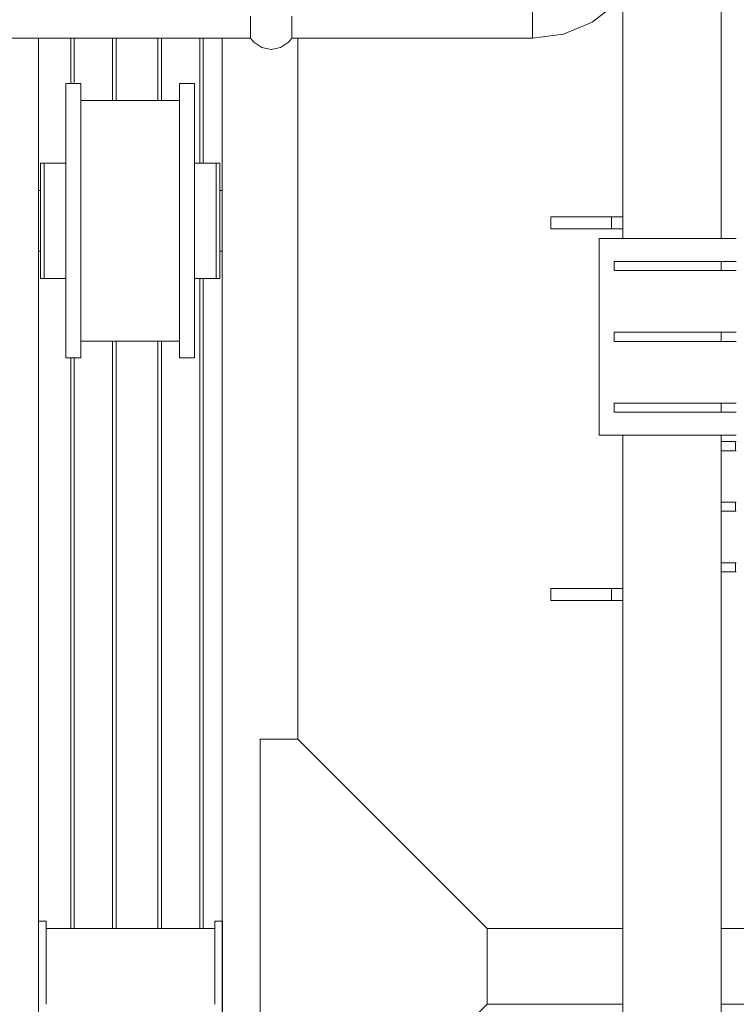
# Model space of a CAD drawing. Header units: millimetres. Extents: x 53746 to 116821, y -810352 to -765802.
# Tile 116 of 256: x 69184 to 70131, y -774552 to -773252. Entities that reach past the tile are written whole.
import ezdxf

# ---------------------------------------------------------------- set-up
doc = ezdxf.new("R2010")
doc.units = ezdxf.units.MM
doc.header["$MEASUREMENT"] = 0
for name, color, linetype, lineweight in [('Main Cradle Rails', 7, 'Continuous', 0), ('Side Cradle Stbd', 7, 'Continuous', 0), ('Side Cradle Tower', 7, 'Continuous', 0), ('Side Cradle Tower Platform', 7, 'Continuous', 0), ('Side Cradle Tower Rail Frame', 7, 'Continuous', 0), ('Side Slip Rails', 7, 'Continuous', 0)]:
    doc.layers.add(name, color=color, linetype=linetype, lineweight=lineweight)

# ---------------------------------------------------------------- blocks, each defined once
blk = doc.blocks.new('*U57')
at = {"layer": 'Side Cradle Stbd', "color": 7, "linetype": 'Continuous', "lineweight": 0}
for p, q in [((-16074.1, 14800.8), (-16074.1, 13634.5)), ((-15831.6, 13589), (-15831.6, 14800.8)), ((-15731.6, 13874.7), (-15731.6, 14800.8)), ((-16038.1, 14740.7), (-16038.1, 14726.9)), ((-15888.1, 14740.7), (-15888.1, 14726.9)), ((-16018.1, 14718.5), (-15888.1, 14718.5)), ((-16066.6, 14635.7), (-16066.6, 14629.9)), ((-16038.1, 14629.9), (-16038.1, 14635.7)), ((-15834.6, 14635.7), (-15834.6, 14629.9)), ((-16066.6, 14613.3), (-16066.6, 14629.9)), ((-16018.1, 14628.8), (-16018.1, 14559.5)), ((-15868.1, 14628.8), (-15868.1, 14559.5)), ((-15834.6, 14613.3), (-15834.6, 14629.9)), ((-16074.1, 14599.5), (-16071.6, 14599.5)), ((-16071.6, 14596.4), (-16071.6, 14599.5)), ((-15834.6, 14599.5), (-15831.6, 14599.5)), ((-16071.6, 14519.5), (-16074.1, 14519.5)), ((-15831.6, 14519.5), (-15834.6, 14519.5)), ((-15888.1, 14400.5), (-16018.1, 14400.5)), ((-15781.6, 13874.7), (-15731.6, 13874.7)), ((-15781.6, 13589), (-15781.6, 13874.7)), ((-15731.6, 13874.7), (-15481.6, 13624.7)), ((-16074.1, 13634.5), (-16064.1, 13634.5)), ((-16074.1, 13589), (-16074.1, 13634.5)), ((-16064.1, 13634.5), (-16064.1, 13624.5)), ((-15841.1, 13634.5), (-15831.1, 13634.5)), ((-15841.1, 13624.5), (-15841.1, 13634.5)), ((-15831.1, 13634.5), (-15831.1, 13589)), ((-16064.1, 13589), (-16064.1, 13624.5)), ((-15841.1, 13624.5), (-16064.1, 13624.5)), ((-15841.1, 13624.5), (-15841.1, 13589)), ((-15481.6, 13589), (-15481.6, 13624.7)), ((-15481.6, 13624.5), (-15302.5, 13624.5)), ((-16074.1, 13584.5), (-16074.1, 13589)), ((-16064.1, 13524.5), (-16064.1, 13589)), ((-15841.1, 13589), (-15841.1, 13524.5)), ((-15831.6, 12074.5), (-15831.6, 13589)), ((-15831.1, 13589), (-15831.1, 13584.5)), ((-15781.6, 13274.7), (-15781.6, 13589)), ((-15481.6, 13524.7), (-15481.6, 13589)), ((-15731.6, 13274.7), (-15481.6, 13524.7)), ((-15302.5, 13524.5), (-15481.9, 13524.5))]:
    blk.add_line(p, q, dxfattribs=at)
at = {"layer": 'Side Cradle Stbd', "color": 7, "linetype": 'Continuous', "lineweight": 0, "flags": 128}
for points in [[(-16038.1, 14740.7), (-16018.1, 14740.7), (-16018.1, 14740.7)], [(-16018.1, 14628.8), (-16018.1, 14687.6), (-16018.1, 14726.9), (-16018.1, 14740.7)], [(-15888.1, 14740.7), (-15868.1, 14740.7), (-15868.1, 14740.7)], [(-15868.1, 14628.8), (-15868.1, 14687.6), (-15868.1, 14726.9), (-15868.1, 14740.7)], [(-16018.1, 14378.3), (-16018.1, 14378.3), (-16038.1, 14378.3), (-16038.1, 14392.1), (-16038.1, 14431.3), (-16038.1, 14490.1), (-16038.1, 14559.5), (-16038.1, 14628.8), (-16038.1, 14687.6), (-16038.1, 14726.9)], [(-15888.1, 14559.5), (-15888.1, 14628.8), (-15888.1, 14687.6), (-15888.1, 14726.9)], [(-16066.6, 14635.7), (-16066.6, 14635.7), (-16071.6, 14635.7), (-16071.6, 14629.9), (-16071.6, 14613.3), (-16071.6, 14588.6), (-16071.6, 14559.5), (-16071.6, 14530.3), (-16071.6, 14505.6), (-16071.6, 14489.1), (-16071.6, 14483.3), (-16066.6, 14483.3), (-16066.6, 14483.3)], [(-16038.1, 14635.7), (-16066.6, 14635.7), (-16066.6, 14635.7)], [(-15839.6, 14635.7), (-15839.6, 14635.7), (-15868.1, 14635.7)], [(-15834.6, 14635.7), (-15834.6, 14635.7), (-15839.6, 14635.7), (-15839.6, 14629.9), (-15839.6, 14613.3), (-15839.6, 14588.6), (-15839.6, 14588.6)], [(-16066.6, 14613.3), (-16066.6, 14588.6), (-16066.6, 14559.5), (-16066.6, 14530.3), (-16066.6, 14530.3)], [(-15834.6, 14613.3), (-15834.6, 14588.6), (-15834.6, 14559.5), (-15834.6, 14530.3), (-15834.6, 14505.6), (-15834.6, 14489.1), (-15834.6, 14483.3)], [(-16071.6, 14588.6), (-16071.6, 14594.9), (-16071.6, 14596.4)], [(-16071.6, 14587.7), (-16071.6, 14587.8), (-16071.6, 14588), (-16071.6, 14588.6)], [(-15839.6, 14588.6), (-15839.6, 14559.5), (-15839.6, 14559.5)], [(-16066.6, 14559.5), (-16066.6, 14530.3), (-16066.6, 14505.6)], [(-16018.1, 14378.3), (-16018.1, 14392.1), (-16018.1, 14431.3), (-16018.1, 14490.1), (-16018.1, 14559.5)], [(-15868.1, 14378.3), (-15868.1, 14378.3), (-15888.1, 14378.3), (-15888.1, 14392.1), (-15888.1, 14431.3), (-15888.1, 14490.1), (-15888.1, 14559.5), (-15888.1, 14559.5)], [(-15868.1, 14378.3), (-15868.1, 14392.1), (-15868.1, 14431.3), (-15868.1, 14490.1), (-15868.1, 14559.5)], [(-15839.6, 14559.5), (-15839.6, 14559.5), (-15839.6, 14530.3)], [(-16071.6, 14531.2), (-16071.6, 14531.2), (-16071.6, 14542.8), (-16071.6, 14544.2), (-16071.6, 14544.2)], [(-16071.6, 14530.3), (-16071.6, 14530.9), (-16071.6, 14530.9), (-16071.6, 14531.2), (-16071.6, 14531.2)], [(-16071.6, 14519.5), (-16071.6, 14519.5), (-16071.6, 14519.5), (-16071.6, 14522), (-16071.6, 14522.5), (-16071.6, 14522.5), (-16071.6, 14522.5), (-16071.6, 14530.1), (-16071.6, 14530.3)], [(-16038.1, 14505.6), (-16038.1, 14505.6), (-16038.1, 14527.2), (-16038.1, 14530.3), (-16038.1, 14530.3)], [(-15839.6, 14530.3), (-15839.6, 14530.3), (-15839.6, 14505.6), (-15839.6, 14505.6)], [(-15839.6, 14530.3), (-15839.6, 14530.3), (-15839.6, 14505.6), (-15839.6, 14489.1), (-15839.6, 14483.3)], [(-16066.6, 14505.6), (-16066.6, 14505.6), (-16066.6, 14489.1), (-16066.6, 14483.3), (-16038.1, 14483.3)], [(-16038.1, 14490.1), (-16038.1, 14503.5), (-16038.1, 14505.6), (-16038.1, 14505.6)], [(-16038.1, 14483.3), (-16038.1, 14483.3), (-16038.1, 14483.3), (-16038.1, 14488.3), (-16038.1, 14489.1), (-16038.1, 14489.1), (-16038.1, 14490.1)], [(-15868.1, 14483.3), (-15839.6, 14483.3), (-15839.6, 14483.3)], [(-15839.6, 14483.3), (-15839.6, 14483.3), (-15834.6, 14483.3), (-15834.6, 14483.3)], [(-16074.1, 13414.5), (-16074.1, 13434), (-16074.1, 13524.5), (-16074.1, 13584.5)], [(-15831.1, 13584.5), (-15831.1, 13524.5), (-15831.1, 13434), (-15831.1, 13414.5)]]:
    blk.add_lwpolyline(points, dxfattribs=at)
at = {"layer": 'Side Cradle Tower', "color": 7, "linetype": 'Continuous', "lineweight": 0}
for p, q in [((-15152.5, 14536.2), (-15333.7, 14536.2)), ((-15313.7, 14493.7), (-15313.7, 14505.7)), ((-15172.5, 14493.7), (-15172.5, 14505.7)), ((-15313.7, 14400.2), (-15313.7, 14412.2)), ((-15172.5, 14400.2), (-15172.5, 14412.2)), ((-15313.7, 14306.7), (-15313.7, 14318.7)), ((-15172.5, 14306.7), (-15172.5, 14318.7)), ((-15152.5, 14276.2), (-15333.7, 14276.2)), ((-15153.6, 14267.8), (-15153.6, 14255.8)), ((-15153.6, 14187.8), (-15153.6, 14175.8)), ((-15153.6, 14107.8), (-15153.6, 14095.8))]:
    blk.add_line(p, q, dxfattribs=at)
at = {"layer": 'Side Cradle Tower', "color": 7, "linetype": 'Continuous', "lineweight": 0, "flags": 128}
for points in [[(-15333.7, 14536.2), (-15333.7, 14536.2), (-15333.7, 14276.2), (-15333.7, 14276.2)], [(-15152.5, 14505.7), (-15172.5, 14505.7), (-15313.7, 14505.7), (-15313.7, 14505.7)], [(-15152.5, 14493.7), (-15172.5, 14493.7), (-15313.7, 14493.7), (-15313.7, 14493.7)], [(-15152.5, 14412.2), (-15172.5, 14412.2), (-15313.7, 14412.2), (-15313.7, 14412.2)], [(-15152.5, 14400.2), (-15172.5, 14400.2), (-15313.7, 14400.2), (-15313.7, 14400.2)], [(-15152.5, 14318.7), (-15172.5, 14318.7), (-15313.7, 14318.7), (-15313.7, 14318.7)], [(-15152.5, 14306.7), (-15172.5, 14306.7), (-15313.7, 14306.7), (-15313.7, 14306.7)], [(-15172.5, 14267.8), (-15153.6, 14267.8), (-15152.5, 14267.8)], [(-15172.5, 14255.8), (-15153.6, 14255.8), (-15152.5, 14255.8)], [(-15172.5, 14187.8), (-15153.6, 14187.8), (-15152.5, 14187.8)], [(-15172.5, 14175.8), (-15153.6, 14175.8), (-15152.5, 14175.8)], [(-15172.5, 14107.8), (-15153.6, 14107.8), (-15152.5, 14107.8)], [(-15172.5, 14095.8), (-15153.6, 14095.8), (-15152.5, 14095.8)]]:
    blk.add_lwpolyline(points, dxfattribs=at)
at = {"layer": 'Side Cradle Tower Platform', "color": 7, "linetype": 'Continuous', "lineweight": 0}
blk.add_line((-15794.3, 14800.8), (-16741.7, 14800.8), dxfattribs=at)
at = {"layer": 'Side Cradle Tower Platform', "color": 7, "linetype": 'Continuous', "lineweight": 0, "flags": 128}
for points in [[(-15281.6, 14958.3), (-15274.9, 14958.3), (-15269.2, 14958.3), (-15265.4, 14958.3), (-15264.1, 14958.3), (-15269.4, 14917.5), (-15285.2, 14879.5), (-15310.2, 14846.9), (-15342.8, 14821.9), (-15380.8, 14806.1), (-15421.6, 14800.8), (-15421.6, 14802.1), (-15421.6, 14805.9), (-15421.6, 14811.6), (-15421.6, 14818.3), (-15421.6, 14825), (-15421.6, 14830.6), (-15421.6, 14834.4)], [(-15794.3, 14829.6), (-15794.3, 14825), (-15794.3, 14824.9), (-15794.3, 14824.3), (-15794.3, 14824.2), (-15794.3, 14818.3), (-15794.3, 14817.7), (-15794.3, 14817.5), (-15794.3, 14811.6), (-15794.3, 14811.6), (-15794.3, 14811), (-15794.3, 14806.9), (-15794.3, 14806.9), (-15794.2, 14806.6), (-15794.1, 14806), (-15794.1, 14805.9), (-15794.3, 14805.7), (-15794.3, 14805.5), (-15794.3, 14802.2), (-15794.2, 14802.1), (-15794.3, 14802), (-15794.3, 14802), (-15794.3, 14800.8), (-15794.3, 14800.8)], [(-15739.7, 14800.8), (-15739.7, 14800.8), (-15739.7, 14800.9), (-15739.7, 14802), (-15739.7, 14802.1), (-15739.7, 14802.2), (-15739.7, 14805.5), (-15739.7, 14805.7), (-15739.8, 14805.9), (-15739.8, 14806), (-15739.8, 14806.6), (-15739.7, 14806.9), (-15739.7, 14806.9), (-15739.7, 14811), (-15739.7, 14811.6), (-15739.7, 14811.6), (-15739.7, 14812.2), (-15739.7, 14817.7), (-15739.7, 14818.3), (-15739.7, 14818.8), (-15739.7, 14824.4), (-15739.7, 14824.9), (-15739.7, 14825), (-15739.7, 14829.6)], [(-15739.7, 14835.8), (-15421.6, 14835.8), (-15421.6, 14834.4), (-15421.6, 14830.6), (-15421.6, 14825), (-15421.6, 14818.3), (-15421.6, 14811.6), (-15421.6, 14805.9), (-15421.6, 14802.1), (-15421.6, 14800.8), (-15739.7, 14800.8)], [(-15794.3, 14800.8), (-15790, 14795.3), (-15779.4, 14788.2), (-15767, 14785.8), (-15754.5, 14788.2), (-15744, 14795.3), (-15739.7, 14800.8)]]:
    blk.add_lwpolyline(points, dxfattribs=at)
at = {"layer": 'Side Cradle Tower Rail Frame', "color": 7, "linetype": 'Continuous', "lineweight": 0}
for p, q in [((-15172.5, 14536.2), (-15172.5, 15073.9)), ((-15302.5, 14856.9), (-15302.5, 14536.2)), ((-15317.5, 14564.9), (-15397.5, 14564.9)), ((-15397.5, 14548.9), (-15397.5, 14564.9)), ((-15302.5, 14564.9), (-15317.5, 14564.9)), ((-15317.5, 14548.9), (-15317.5, 14564.9)), ((-15397.5, 14548.9), (-15317.5, 14548.9)), ((-15317.5, 14548.9), (-15302.5, 14548.9)), ((-15302.5, 14276.2), (-15302.5, 13589)), ((-15172.5, 13589), (-15172.5, 14276.2)), ((-15317.5, 14073.7), (-15397.5, 14073.7)), ((-15397.5, 14057.7), (-15397.5, 14073.7)), ((-15302.5, 14073.7), (-15317.5, 14073.7)), ((-15317.5, 14057.7), (-15317.5, 14073.7)), ((-15397.5, 14057.7), (-15317.5, 14057.7)), ((-15317.5, 14057.7), (-15302.5, 14057.7)), ((-15172.5, 13624.5), (-15137.5, 13624.5)), ((-15302.5, 13589), (-15302.5, 11594.5)), ((-15172.5, 11594.5), (-15172.5, 13589)), ((-15137.5, 13524.5), (-15172.5, 13524.5))]:
    blk.add_line(p, q, dxfattribs=at)
at = {"layer": 'Side Slip Rails', "color": 7, "linetype": 'Continuous', "lineweight": 0}
for p, q in [((-16031.6, 14800.8), (-16031.6, 14740.7)), ((-16027, 14800.8), (-16027, 14740.7)), ((-15976.6, 14800.8), (-15976.6, 14718.5)), ((-15971.6, 14800.8), (-15971.6, 14718.5)), ((-15916.6, 14800.8), (-15916.6, 14718.5)), ((-15911.6, 14800.8), (-15911.6, 14718.5)), ((-15861.3, 14800.8), (-15861.3, 14635.7)), ((-15856.6, 14800.8), (-15856.6, 14635.7)), ((-15861.3, 14483.3), (-15861.3, 13624.5)), ((-15856.6, 14483.3), (-15856.6, 13624.5)), ((-15976.6, 14400.5), (-15976.6, 13624.5)), ((-15971.6, 14400.5), (-15971.6, 13624.5)), ((-15916.6, 14400.5), (-15916.6, 13624.5)), ((-15911.6, 14400.5), (-15911.6, 13624.5)), ((-16031.6, 14378.3), (-16031.6, 13624.5)), ((-16027, 14378.3), (-16027, 13624.5))]:
    blk.add_line(p, q, dxfattribs=at)

msp = doc.modelspace()

# ---------------------------------------------------------------- block references
at = {"layer": 'Main Cradle Rails', "color": 7, "linetype": 'Continuous', "lineweight": 0}
msp.add_blockref('*U57', (85283.05, -788076.95), dxfattribs=at)

doc.saveas('drawing.dxf')
